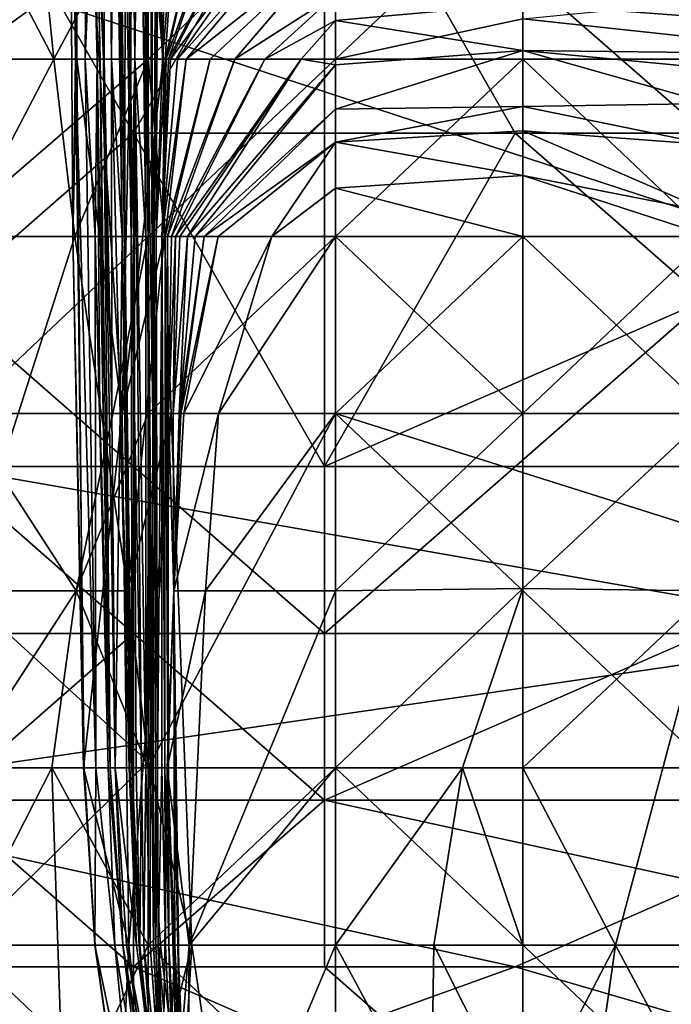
# Model space of a CAD drawing. Extents: x -1.1 to 1.1, y -0.36 to 0.36.
# Tile 8 of 256: x -0.9857 to -0.9705, y -0.3206 to -0.2975. Entities that reach past the tile are written whole.
import ezdxf

# ---------------------------------------------------------------- set-up
doc = ezdxf.new("R2010")
doc.units = 0

msp = doc.modelspace()

# ---------------------------------------------------------------- linework, layer by layer
for points in [[(-0.983515, -0.281851, 0.187992), (-0.983714, -0.286001, 0.199263), (-0.983578, -0.298451, 0.191749)], [(-0.983508, -0.290151, 0.176721), (-0.983515, -0.281851, 0.187992), (-0.983578, -0.298451, 0.191749)], [(-0.984308, -0.286001, 0.240592), (-0.984591, -0.286001, 0.25562), (-0.984426, -0.298451, 0.248106)], [(-0.984391, -0.298451, 0.259377), (-0.984591, -0.286001, 0.25562), (-0.984408, -0.290151, 0.259377)], [(-0.984591, -0.286001, 0.25562), (-0.984391, -0.298451, 0.259377), (-0.984484, -0.302601, 0.25562)], [(-0.984591, -0.286001, 0.25562), (-0.984484, -0.302601, 0.25562), (-0.984426, -0.298451, 0.248106)], [(-0.984308, -0.286001, 0.240592), (-0.984426, -0.298451, 0.248106), (-0.984111, -0.286001, 0.225563)], [(-0.984111, -0.286001, 0.225563), (-0.984426, -0.298451, 0.248106), (-0.984195, -0.298451, 0.236834)], [(-0.984111, -0.286001, 0.225563), (-0.984195, -0.298451, 0.236834), (-0.984024, -0.294301, 0.221806)], [(-0.983714, -0.286001, 0.199263), (-0.983936, -0.294301, 0.214292), (-0.983755, -0.298451, 0.20302)], [(-0.983714, -0.286001, 0.199263), (-0.983755, -0.298451, 0.20302), (-0.983578, -0.298451, 0.191749)], [(-0.983456, -0.286001, 0.161692), (-0.983508, -0.290151, 0.176721), (-0.983327, -0.302601, 0.172963)], [(-0.983259, -0.294301, 0.154178), (-0.983456, -0.286001, 0.161692), (-0.983269, -0.302601, 0.161692)], [(-0.983456, -0.286001, 0.161692), (-0.983327, -0.302601, 0.172963), (-0.983151, -0.315051, 0.169206)], [(-0.983269, -0.302601, 0.161692), (-0.983456, -0.286001, 0.161692), (-0.983151, -0.315051, 0.169206)], [(-0.983116, -0.302601, 0.146664), (-0.983254, -0.286001, 0.146664), (-0.983259, -0.294301, 0.154178)], [(-0.983132, -0.290151, 0.135392), (-0.983254, -0.286001, 0.146664), (-0.983116, -0.302601, 0.146664)], [(-0.987532, -0.296276, 0.26538), (-0.951764, -0.288463, 0.265446), (-0.951764, -0.307995, 0.264888)], [(-0.984408, -0.290151, 0.259377), (-0.982966, -0.290151, 0.263134), (-0.983327, -0.306751, 0.263134)], [(-0.984391, -0.298451, 0.259377), (-0.984408, -0.290151, 0.259377), (-0.983327, -0.306751, 0.263134)], [(-0.983578, -0.298451, 0.191749), (-0.983327, -0.302601, 0.172963), (-0.983508, -0.290151, 0.176721)], [(-0.983327, -0.306751, 0.263134), (-0.982966, -0.290151, 0.263134), (-0.982367, -0.298451, 0.266891)], [(-0.98304, -0.290151, 0.127878), (-0.983132, -0.290151, 0.135392), (-0.983037, -0.298451, 0.135392)], [(-0.983037, -0.298451, 0.135392), (-0.983132, -0.290151, 0.135392), (-0.983116, -0.302601, 0.146664)], [(-0.983037, -0.298451, 0.135392), (-0.982923, -0.290151, 0.120364), (-0.98304, -0.290151, 0.127878)], [(-0.983037, -0.298451, 0.135392), (-0.982779, -0.302601, 0.124121), (-0.982923, -0.290151, 0.120364)], [(-0.982966, -0.290151, 0.263134), (-0.982377, -0.290151, 0.266891), (-0.982367, -0.298451, 0.266891)], [(-0.98281, -0.294301, 0.116607), (-0.982923, -0.290151, 0.120364), (-0.982779, -0.302601, 0.124121)], [(-0.982718, -0.294301, 0.26755), (-0.982367, -0.298451, 0.266891), (-0.982377, -0.290151, 0.266891)], [(-0.983061, -0.300182, 0.381226), (-0.97859, -0.29237, 0.382967), (-0.987532, -0.29237, 0.380143)], [(-0.987532, -0.29237, 0.380143), (-0.987532, -0.304088, 0.379509), (-0.983061, -0.300182, 0.381226)], [(-0.983061, -0.300182, 0.381226), (-0.97859, -0.300182, 0.382342), (-0.97859, -0.29237, 0.382967)], [(-0.969648, -0.29237, 0.384825), (-0.97859, -0.29237, 0.382967), (-0.969648, -0.300182, 0.383835)], [(-0.969648, -0.300182, 0.383835), (-0.97859, -0.29237, 0.382967), (-0.974119, -0.300182, 0.383214)], [(-0.97859, -0.29237, 0.382967), (-0.97859, -0.300182, 0.382342), (-0.974119, -0.300182, 0.383214)], [(-0.987107, -0.298451, 0.008681), (-0.982718, -0.294301, 0.00863), (-0.982718, -0.295267, 0.00765)], [(-0.982718, -0.294301, 0.00863), (-0.987107, -0.298451, 0.008681), (-0.987107, -0.294301, 0.011648)], [(-0.987107, -0.302601, 0.271932), (-0.984933, -0.298451, 0.270649), (-0.987107, -0.294301, 0.271476)], [(-0.985345, -0.294301, 0.270649), (-0.987107, -0.294301, 0.271476), (-0.984933, -0.298451, 0.270649)], [(-0.982718, -0.294301, 0.26755), (-0.985345, -0.294301, 0.270649), (-0.984933, -0.298451, 0.270649)], [(-0.984933, -0.298451, 0.270649), (-0.982718, -0.298451, 0.267699), (-0.982718, -0.294301, 0.26755)], [(-0.984024, -0.294301, 0.221806), (-0.984195, -0.298451, 0.236834), (-0.983919, -0.298451, 0.218049)], [(-0.983936, -0.294301, 0.214292), (-0.984024, -0.294301, 0.221806), (-0.983919, -0.298451, 0.218049)], [(-0.983843, -0.298451, 0.210535), (-0.983936, -0.294301, 0.214292), (-0.983919, -0.298451, 0.218049)], [(-0.983936, -0.294301, 0.214292), (-0.983843, -0.298451, 0.210535), (-0.98377, -0.298451, 0.206778)], [(-0.98377, -0.298451, 0.206778), (-0.983755, -0.298451, 0.20302), (-0.983936, -0.294301, 0.214292)], [(-0.983259, -0.294301, 0.154178), (-0.983269, -0.302601, 0.161692), (-0.983116, -0.302601, 0.146664)], [(-0.982612, -0.306751, 0.105335), (-0.982667, -0.294301, 0.105335), (-0.98281, -0.294301, 0.116607)], [(-0.98281, -0.294301, 0.116607), (-0.982779, -0.302601, 0.124121), (-0.982681, -0.306751, 0.116607)], [(-0.982612, -0.306751, 0.105335), (-0.98281, -0.294301, 0.116607), (-0.982681, -0.306751, 0.116607)], [(-0.978328, -0.294301, 0.007028), (-0.978328, -0.298451, 0.003951), (-0.982718, -0.298451, 0.005503)], [(-0.978328, -0.294301, 0.007028), (-0.982718, -0.298451, 0.005503), (-0.982718, -0.295267, 0.00765)], [(-0.982718, -0.294301, 0.26755), (-0.982718, -0.298451, 0.267699), (-0.982367, -0.298451, 0.266891)], [(-0.982637, -0.294301, 0.101578), (-0.982667, -0.294301, 0.105335), (-0.982612, -0.306751, 0.105335)], [(-0.982538, -0.294301, 0.097821), (-0.982637, -0.294301, 0.101578), (-0.982612, -0.306751, 0.105335)], [(-0.982583, -0.302601, 0.094064), (-0.982538, -0.294301, 0.097821), (-0.982612, -0.306751, 0.105335)], [(-0.982491, -0.294301, 0.094064), (-0.982538, -0.294301, 0.097821), (-0.982583, -0.302601, 0.094064)], [(-0.98253, -0.302601, 0.08655), (-0.982491, -0.294301, 0.094064), (-0.982583, -0.302601, 0.094064)], [(-0.982491, -0.294301, 0.094064), (-0.98253, -0.302601, 0.08655), (-0.982382, -0.298451, 0.082792)], [(-0.982491, -0.294301, 0.094064), (-0.982382, -0.298451, 0.082792), (-0.982288, -0.294301, 0.08655)], [(-0.982038, -0.294301, 0.082792), (-0.982288, -0.294301, 0.08655), (-0.982382, -0.298451, 0.082792)], [(-0.982324, -0.298451, 0.079035), (-0.982038, -0.294301, 0.082792), (-0.982382, -0.298451, 0.082792)], [(-0.981335, -0.294301, 0.075278), (-0.982038, -0.294301, 0.082792), (-0.982324, -0.298451, 0.079035)], [(-0.982298, -0.298451, 0.075278), (-0.981335, -0.294301, 0.075278), (-0.982324, -0.298451, 0.079035)], [(-0.982247, -0.298451, 0.071521), (-0.980823, -0.294301, 0.071521), (-0.982298, -0.298451, 0.075278)], [(-0.980823, -0.294301, 0.071521), (-0.981335, -0.294301, 0.075278), (-0.982298, -0.298451, 0.075278)], [(-0.980823, -0.294301, 0.071521), (-0.982247, -0.298451, 0.071521), (-0.980069, -0.294301, 0.067764)], [(-0.982199, -0.298451, 0.067764), (-0.980069, -0.294301, 0.067764), (-0.982247, -0.298451, 0.071521)], [(-0.980069, -0.294301, 0.067764), (-0.982199, -0.298451, 0.067764), (-0.979136, -0.294301, 0.064007)], [(-0.982032, -0.298451, 0.06025), (-0.979136, -0.294301, 0.064007), (-0.982199, -0.298451, 0.067764)], [(-0.979136, -0.294301, 0.064007), (-0.982032, -0.298451, 0.06025), (-0.978328, -0.294301, 0.061236)], [(-0.981831, -0.298451, 0.056493), (-0.978328, -0.294301, 0.061236), (-0.982032, -0.298451, 0.06025)], [(-0.978328, -0.294301, 0.061236), (-0.981831, -0.298451, 0.056493), (-0.978328, -0.295697, 0.052735)], [(-0.978328, -0.298451, 0.003951), (-0.978328, -0.294301, 0.007028), (-0.973938, -0.294301, 0.006318)], [(-0.973938, -0.297504, 0.003893), (-0.978328, -0.298451, 0.003951), (-0.973938, -0.294301, 0.006318)], [(-0.987107, -0.298451, 0.008681), (-0.982718, -0.295267, 0.00765), (-0.982718, -0.298451, 0.005503)], [(-0.981831, -0.298451, 0.056493), (-0.981271, -0.298451, 0.048978), (-0.978328, -0.295697, 0.052735)], [(-0.978328, -0.295697, 0.052735), (-0.981271, -0.298451, 0.048978), (-0.98069, -0.298451, 0.045221)], [(-0.978328, -0.295697, 0.052735), (-0.98069, -0.298451, 0.045221), (-0.978328, -0.296936, 0.045221)], [(-0.951764, -0.307995, 0.264888), (-0.987532, -0.307995, 0.265095), (-0.987532, -0.296276, 0.26538)], [(-0.95638, -0.298451, 0.030195), (-0.969548, -0.296511, 0.045221), (-0.973938, -0.297158, 0.041464)], [(-0.978328, -0.296936, 0.045221), (-0.98069, -0.298451, 0.045221), (-0.979988, -0.298451, 0.041464)], [(-0.978328, -0.296936, 0.045221), (-0.979988, -0.298451, 0.041464), (-0.978328, -0.297547, 0.041464)], [(-0.978328, -0.296936, 0.045221), (-0.978328, -0.297547, 0.041464), (-0.973938, -0.297158, 0.041464)], [(-0.978328, -0.297547, 0.041464), (-0.973938, -0.29825, 0.03395), (-0.973938, -0.297158, 0.041464)], [(-0.969548, -0.29708, 0.003893), (-0.965159, -0.298451, 0.003254), (-0.973938, -0.297504, 0.003893)], [(-0.973938, -0.297158, 0.041464), (-0.973938, -0.29825, 0.03395), (-0.95638, -0.298451, 0.030195)], [(-0.973938, -0.297504, 0.003893), (-0.973938, -0.298451, 0.003486), (-0.978328, -0.298451, 0.003951)], [(-0.973938, -0.298451, 0.003486), (-0.973938, -0.297504, 0.003893), (-0.965159, -0.298451, 0.003254)], [(-0.978328, -0.297547, 0.041464), (-0.979988, -0.298451, 0.041464), (-0.979136, -0.298451, 0.037707)], [(-0.979136, -0.298451, 0.037707), (-0.978328, -0.298584, 0.03395), (-0.978328, -0.297547, 0.041464)], [(-0.978328, -0.298584, 0.03395), (-0.973938, -0.29825, 0.03395), (-0.978328, -0.297547, 0.041464)], [(-0.978328, -0.299618, 0.026436), (-0.973938, -0.299561, 0.022678), (-0.973938, -0.29825, 0.03395)], [(-0.978328, -0.298584, 0.03395), (-0.978328, -0.299618, 0.026436), (-0.973938, -0.29825, 0.03395)], [(-0.973938, -0.29825, 0.03395), (-0.965159, -0.299085, 0.026436), (-0.95638, -0.298451, 0.030195)], [(-0.973938, -0.29825, 0.03395), (-0.969548, -0.29949, 0.022678), (-0.965159, -0.299085, 0.026436)], [(-0.973938, -0.299561, 0.022678), (-0.969548, -0.29949, 0.022678), (-0.973938, -0.29825, 0.03395)], [(-0.98754, -0.302601, 0.00765), (-0.987107, -0.298451, 0.008681), (-0.982718, -0.298451, 0.005503)], [(-0.982718, -0.302601, 0.004151), (-0.98754, -0.302601, 0.00765), (-0.982718, -0.298451, 0.005503)], [(-0.984933, -0.298451, 0.270649), (-0.987107, -0.302601, 0.271932), (-0.984439, -0.302601, 0.270649)], [(-0.982718, -0.298451, 0.267699), (-0.984933, -0.298451, 0.270649), (-0.984439, -0.302601, 0.270649)], [(-0.984426, -0.298451, 0.248106), (-0.984484, -0.302601, 0.25562), (-0.984224, -0.315051, 0.25562)], [(-0.984484, -0.302601, 0.25562), (-0.984391, -0.298451, 0.259377), (-0.984235, -0.315051, 0.259377)], [(-0.984439, -0.302601, 0.270649), (-0.98234, -0.302601, 0.266891), (-0.982718, -0.298451, 0.267699)], [(-0.984195, -0.298451, 0.236834), (-0.984426, -0.298451, 0.248106), (-0.983944, -0.315051, 0.240592)], [(-0.983944, -0.315051, 0.240592), (-0.984426, -0.298451, 0.248106), (-0.984224, -0.315051, 0.25562)], [(-0.984235, -0.315051, 0.259377), (-0.984391, -0.298451, 0.259377), (-0.983327, -0.306751, 0.263134)], [(-0.984195, -0.298451, 0.236834), (-0.983964, -0.302601, 0.22932), (-0.983919, -0.298451, 0.218049)], [(-0.983964, -0.302601, 0.22932), (-0.984195, -0.298451, 0.236834), (-0.983944, -0.315051, 0.240592)], [(-0.983919, -0.298451, 0.218049), (-0.983964, -0.302601, 0.22932), (-0.983855, -0.306751, 0.225563)], [(-0.983843, -0.298451, 0.210535), (-0.983919, -0.298451, 0.218049), (-0.983778, -0.306751, 0.221806)], [(-0.983778, -0.306751, 0.221806), (-0.983919, -0.298451, 0.218049), (-0.983855, -0.306751, 0.225563)], [(-0.983843, -0.298451, 0.210535), (-0.983778, -0.306751, 0.221806), (-0.983608, -0.315051, 0.218049)], [(-0.98377, -0.298451, 0.206778), (-0.983843, -0.298451, 0.210535), (-0.983608, -0.315051, 0.218049)], [(-0.98377, -0.298451, 0.206778), (-0.98357, -0.306751, 0.20302), (-0.983755, -0.298451, 0.20302)], [(-0.98377, -0.298451, 0.206778), (-0.983608, -0.315051, 0.218049), (-0.983497, -0.315051, 0.206778)], [(-0.98357, -0.306751, 0.20302), (-0.98377, -0.298451, 0.206778), (-0.983497, -0.315051, 0.206778)], [(-0.983755, -0.298451, 0.20302), (-0.98357, -0.306751, 0.20302), (-0.983578, -0.298451, 0.191749)], [(-0.983578, -0.298451, 0.191749), (-0.983374, -0.306751, 0.187992), (-0.983327, -0.302601, 0.172963)], [(-0.983374, -0.306751, 0.187992), (-0.983578, -0.298451, 0.191749), (-0.98357, -0.306751, 0.20302)], [(-0.982367, -0.298451, 0.266891), (-0.98234, -0.302601, 0.266891), (-0.983327, -0.306751, 0.263134)], [(-0.983116, -0.302601, 0.146664), (-0.98304, -0.306751, 0.146664), (-0.983037, -0.298451, 0.135392)], [(-0.983037, -0.298451, 0.135392), (-0.98304, -0.306751, 0.146664), (-0.982879, -0.315051, 0.139149)], [(-0.983037, -0.298451, 0.135392), (-0.982879, -0.315051, 0.139149), (-0.982778, -0.315051, 0.131635)], [(-0.982779, -0.302601, 0.124121), (-0.983037, -0.298451, 0.135392), (-0.982778, -0.315051, 0.131635)], [(-0.982718, -0.302601, 0.004151), (-0.982718, -0.298451, 0.005503), (-0.978328, -0.298451, 0.003951)], [(-0.982718, -0.302601, 0.004151), (-0.978328, -0.298451, 0.003951), (-0.978328, -0.302601, 0.003126)], [(-0.98234, -0.302601, 0.266891), (-0.982367, -0.298451, 0.266891), (-0.982718, -0.298451, 0.267699)], [(-0.982324, -0.298451, 0.079035), (-0.982382, -0.298451, 0.082792), (-0.98253, -0.302601, 0.08655)], [(-0.982324, -0.298451, 0.079035), (-0.98253, -0.302601, 0.08655), (-0.98239, -0.302601, 0.079035)], [(-0.982402, -0.302601, 0.067764), (-0.982247, -0.298451, 0.071521), (-0.98239, -0.302601, 0.079035)], [(-0.982199, -0.298451, 0.067764), (-0.982247, -0.298451, 0.071521), (-0.982402, -0.302601, 0.067764)], [(-0.982032, -0.298451, 0.06025), (-0.982199, -0.298451, 0.067764), (-0.982402, -0.302601, 0.067764)], [(-0.982402, -0.302601, 0.06025), (-0.982032, -0.298451, 0.06025), (-0.982402, -0.302601, 0.067764)], [(-0.981831, -0.298451, 0.056493), (-0.982032, -0.298451, 0.06025), (-0.982402, -0.302601, 0.06025)], [(-0.982325, -0.302601, 0.056493), (-0.981831, -0.298451, 0.056493), (-0.982402, -0.302601, 0.06025)], [(-0.98239, -0.302601, 0.079035), (-0.982247, -0.298451, 0.071521), (-0.982298, -0.298451, 0.075278)], [(-0.982324, -0.298451, 0.079035), (-0.98239, -0.302601, 0.079035), (-0.982298, -0.298451, 0.075278)], [(-0.981271, -0.298451, 0.048978), (-0.981831, -0.298451, 0.056493), (-0.982325, -0.302601, 0.056493)], [(-0.982266, -0.302601, 0.048978), (-0.981271, -0.298451, 0.048978), (-0.982325, -0.302601, 0.056493)], [(-0.98069, -0.298451, 0.045221), (-0.981271, -0.298451, 0.048978), (-0.982266, -0.302601, 0.048978)], [(-0.982174, -0.302601, 0.045221), (-0.98069, -0.298451, 0.045221), (-0.982266, -0.302601, 0.048978)], [(-0.979988, -0.298451, 0.041464), (-0.98069, -0.298451, 0.045221), (-0.982174, -0.302601, 0.045221)], [(-0.98208, -0.302601, 0.041464), (-0.979988, -0.298451, 0.041464), (-0.982174, -0.302601, 0.045221)], [(-0.979136, -0.298451, 0.037707), (-0.979988, -0.298451, 0.041464), (-0.98208, -0.302601, 0.041464)], [(-0.981975, -0.302601, 0.037707), (-0.979136, -0.298451, 0.037707), (-0.98208, -0.302601, 0.041464)], [(-0.9818, -0.302601, 0.03395), (-0.979136, -0.298451, 0.037707), (-0.981975, -0.302601, 0.037707)], [(-0.979136, -0.298451, 0.037707), (-0.9818, -0.302601, 0.03395), (-0.978328, -0.298584, 0.03395)], [(-0.98162, -0.302601, 0.030193), (-0.978328, -0.298584, 0.03395), (-0.9818, -0.302601, 0.03395)], [(-0.978328, -0.299618, 0.026436), (-0.978328, -0.298584, 0.03395), (-0.98162, -0.302601, 0.030193)], [(-0.973938, -0.298451, 0.003486), (-0.973938, -0.302601, 0.00288), (-0.978328, -0.302601, 0.003126)], [(-0.973938, -0.298451, 0.003486), (-0.978328, -0.302601, 0.003126), (-0.978328, -0.298451, 0.003951)], [(-0.965159, -0.298451, 0.003254), (-0.969548, -0.302601, 0.002851), (-0.973938, -0.298451, 0.003486)], [(-0.969548, -0.302601, 0.002851), (-0.973938, -0.302601, 0.00288), (-0.973938, -0.298451, 0.003486)], [(-0.978328, -0.299618, 0.026436), (-0.978328, -0.300391, 0.018921), (-0.973938, -0.299561, 0.022678)], [(-0.978328, -0.300391, 0.018921), (-0.973938, -0.300133, 0.018921), (-0.973938, -0.299561, 0.022678)], [(-0.969548, -0.300459, 0.018921), (-0.969548, -0.29949, 0.022678), (-0.973938, -0.299561, 0.022678)], [(-0.973938, -0.299561, 0.022678), (-0.973938, -0.300133, 0.018921), (-0.969548, -0.300459, 0.018921)], [(-0.98162, -0.302601, 0.030193), (-0.981412, -0.302601, 0.026436), (-0.978328, -0.299618, 0.026436)], [(-0.978328, -0.299618, 0.026436), (-0.981412, -0.302601, 0.026436), (-0.978328, -0.300391, 0.018921)], [(-0.983061, -0.307995, 0.380378), (-0.983061, -0.300182, 0.381226), (-0.987532, -0.304088, 0.379509)], [(-0.97859, -0.307995, 0.381233), (-0.97859, -0.300182, 0.382342), (-0.983061, -0.300182, 0.381226)], [(-0.983061, -0.307995, 0.380378), (-0.97859, -0.307995, 0.381233), (-0.983061, -0.300182, 0.381226)], [(-0.97859, -0.307995, 0.381233), (-0.974119, -0.300182, 0.383214), (-0.97859, -0.300182, 0.382342)], [(-0.974119, -0.300182, 0.383214), (-0.97859, -0.307995, 0.381233), (-0.969648, -0.304088, 0.383103)], [(-0.978328, -0.300391, 0.018921), (-0.973938, -0.301176, 0.015164), (-0.973938, -0.300133, 0.018921)], [(-0.969648, -0.304088, 0.383103), (-0.969648, -0.300182, 0.383835), (-0.974119, -0.300182, 0.383214)], [(-0.973938, -0.300133, 0.018921), (-0.969548, -0.302036, 0.015164), (-0.969548, -0.300459, 0.018921)], [(-0.973938, -0.300133, 0.018921), (-0.973938, -0.301176, 0.015164), (-0.969548, -0.302036, 0.015164)], [(-0.981084, -0.302601, 0.018921), (-0.978328, -0.300391, 0.018921), (-0.981412, -0.302601, 0.026436)], [(-0.978328, -0.300391, 0.018921), (-0.981084, -0.302601, 0.018921), (-0.979825, -0.302601, 0.015164)], [(-0.978328, -0.300391, 0.018921), (-0.979825, -0.302601, 0.015164), (-0.978328, -0.301476, 0.015164)], [(-0.978328, -0.300391, 0.018921), (-0.978328, -0.301476, 0.015164), (-0.973938, -0.301176, 0.015164)], [(-0.978328, -0.301476, 0.015164), (-0.973938, -0.302601, 0.013072), (-0.973938, -0.301176, 0.015164)], [(-0.973938, -0.301176, 0.015164), (-0.969548, -0.302601, 0.0145), (-0.969548, -0.302036, 0.015164)], [(-0.973938, -0.301176, 0.015164), (-0.973938, -0.302601, 0.013072), (-0.969548, -0.302601, 0.0145)], [(-0.979825, -0.302601, 0.015164), (-0.978328, -0.302601, 0.013785), (-0.978328, -0.301476, 0.015164)], [(-0.978328, -0.301476, 0.015164), (-0.978328, -0.302601, 0.013785), (-0.973938, -0.302601, 0.013072)], [(-0.987107, -0.306751, 0.006398), (-0.98754, -0.302601, 0.00765), (-0.982718, -0.302601, 0.004151)], [(-0.983548, -0.306751, 0.003893), (-0.987107, -0.306751, 0.006398), (-0.982718, -0.302601, 0.004151)], [(-0.984439, -0.302601, 0.270649), (-0.987107, -0.302601, 0.271932), (-0.987107, -0.310901, 0.272537)], [(-0.987107, -0.310901, 0.272537), (-0.983198, -0.310901, 0.270649), (-0.984439, -0.302601, 0.270649)], [(-0.984224, -0.315051, 0.25562), (-0.984484, -0.302601, 0.25562), (-0.984235, -0.315051, 0.259377)], [(-0.98234, -0.302601, 0.266891), (-0.984439, -0.302601, 0.270649), (-0.983198, -0.310901, 0.270649)], [(-0.983855, -0.306751, 0.225563), (-0.983964, -0.302601, 0.22932), (-0.983661, -0.315051, 0.225563)], [(-0.983964, -0.302601, 0.22932), (-0.983944, -0.315051, 0.240592), (-0.983661, -0.315051, 0.225563)], [(-0.982718, -0.306751, 0.003457), (-0.983548, -0.306751, 0.003893), (-0.982718, -0.302601, 0.004151)], [(-0.983102, -0.315051, 0.172963), (-0.983327, -0.302601, 0.172963), (-0.983374, -0.306751, 0.187992)], [(-0.98234, -0.302601, 0.266891), (-0.982182, -0.306751, 0.266891), (-0.983327, -0.306751, 0.263134)], [(-0.983151, -0.315051, 0.169206), (-0.983327, -0.302601, 0.172963), (-0.983102, -0.315051, 0.172963)], [(-0.983116, -0.302601, 0.146664), (-0.983269, -0.302601, 0.161692), (-0.983096, -0.315051, 0.157935)], [(-0.983096, -0.315051, 0.157935), (-0.983269, -0.302601, 0.161692), (-0.983151, -0.315051, 0.169206)], [(-0.982182, -0.306751, 0.266891), (-0.98234, -0.302601, 0.266891), (-0.983198, -0.310901, 0.270649)], [(-0.983116, -0.302601, 0.146664), (-0.983096, -0.315051, 0.157935), (-0.98304, -0.306751, 0.146664)], [(-0.982779, -0.302601, 0.124121), (-0.982778, -0.315051, 0.131635), (-0.982681, -0.306751, 0.116607)], [(-0.982718, -0.306751, 0.003457), (-0.982718, -0.302601, 0.004151), (-0.978328, -0.302601, 0.003126)], [(-0.978328, -0.306751, 0.002582), (-0.982718, -0.306751, 0.003457), (-0.978328, -0.302601, 0.003126)], [(-0.982583, -0.302601, 0.094064), (-0.982612, -0.306751, 0.105335), (-0.982633, -0.315051, 0.105335)], [(-0.982583, -0.302601, 0.094064), (-0.982633, -0.315051, 0.105335), (-0.982545, -0.319201, 0.097821)], [(-0.982504, -0.315051, 0.08655), (-0.98253, -0.302601, 0.08655), (-0.982583, -0.302601, 0.094064)], [(-0.982583, -0.302601, 0.094064), (-0.982545, -0.319201, 0.097821), (-0.982504, -0.315051, 0.08655)], [(-0.982504, -0.315051, 0.08655), (-0.98239, -0.302601, 0.079035), (-0.98253, -0.302601, 0.08655)], [(-0.98239, -0.302601, 0.079035), (-0.982504, -0.315051, 0.08655), (-0.982398, -0.315051, 0.079035)], [(-0.982402, -0.302601, 0.067764), (-0.98239, -0.302601, 0.079035), (-0.982398, -0.315051, 0.079035)], [(-0.982402, -0.302601, 0.06025), (-0.982402, -0.302601, 0.067764), (-0.982398, -0.315051, 0.079035)], [(-0.982398, -0.315051, 0.079035), (-0.982334, -0.315051, 0.064007), (-0.982402, -0.302601, 0.06025)], [(-0.982325, -0.302601, 0.056493), (-0.982402, -0.302601, 0.06025), (-0.982334, -0.315051, 0.064007)], [(-0.982325, -0.302601, 0.056493), (-0.982334, -0.315051, 0.064007), (-0.982235, -0.319201, 0.06025)], [(-0.982266, -0.302601, 0.048978), (-0.982325, -0.302601, 0.056493), (-0.982235, -0.319201, 0.06025)], [(-0.982174, -0.302601, 0.045221), (-0.982266, -0.302601, 0.048978), (-0.982248, -0.306751, 0.045221)], [(-0.982235, -0.319201, 0.06025), (-0.982262, -0.315051, 0.052735), (-0.982266, -0.302601, 0.048978)], [(-0.982248, -0.306751, 0.045221), (-0.982266, -0.302601, 0.048978), (-0.982262, -0.315051, 0.052735)], [(-0.982132, -0.306751, 0.037707), (-0.98208, -0.302601, 0.041464), (-0.982248, -0.306751, 0.045221)], [(-0.98208, -0.302601, 0.041464), (-0.982174, -0.302601, 0.045221), (-0.982248, -0.306751, 0.045221)], [(-0.981975, -0.302601, 0.037707), (-0.98208, -0.302601, 0.041464), (-0.982132, -0.306751, 0.037707)], [(-0.982132, -0.306751, 0.037707), (-0.9818, -0.302601, 0.03395), (-0.981975, -0.302601, 0.037707)], [(-0.981993, -0.306751, 0.030193), (-0.9818, -0.302601, 0.03395), (-0.982132, -0.306751, 0.037707)], [(-0.98162, -0.302601, 0.030193), (-0.9818, -0.302601, 0.03395), (-0.981993, -0.306751, 0.030193)], [(-0.981412, -0.302601, 0.026436), (-0.98162, -0.302601, 0.030193), (-0.981993, -0.306751, 0.030193)], [(-0.981953, -0.306751, 0.022678), (-0.981412, -0.302601, 0.026436), (-0.981993, -0.306751, 0.030193)], [(-0.981084, -0.302601, 0.018921), (-0.981412, -0.302601, 0.026436), (-0.981953, -0.306751, 0.022678)], [(-0.981884, -0.306751, 0.018921), (-0.981084, -0.302601, 0.018921), (-0.981953, -0.306751, 0.022678)], [(-0.979825, -0.302601, 0.015164), (-0.981084, -0.302601, 0.018921), (-0.981884, -0.306751, 0.018921)], [(-0.98107, -0.306751, 0.015164), (-0.979825, -0.302601, 0.015164), (-0.981884, -0.306751, 0.018921)], [(-0.98107, -0.306751, 0.015164), (-0.978328, -0.302601, 0.013785), (-0.979825, -0.302601, 0.015164)], [(-0.98107, -0.306751, 0.015164), (-0.978328, -0.306751, 0.012335), (-0.978328, -0.302601, 0.013785)], [(-0.973938, -0.302601, 0.013072), (-0.978328, -0.302601, 0.013785), (-0.973938, -0.306751, 0.013645)], [(-0.973938, -0.306751, 0.013645), (-0.978328, -0.302601, 0.013785), (-0.978328, -0.306751, 0.012335)], [(-0.973938, -0.302601, 0.00288), (-0.978328, -0.306751, 0.002582), (-0.978328, -0.302601, 0.003126)], [(-0.973938, -0.302601, 0.00288), (-0.965159, -0.310901, 0.002091), (-0.978328, -0.306751, 0.002582)], [(-0.973938, -0.302601, 0.00288), (-0.969548, -0.302601, 0.002851), (-0.965159, -0.310901, 0.002091)], [(-0.969548, -0.302601, 0.0145), (-0.973938, -0.306751, 0.013645), (-0.969548, -0.306751, 0.017095)], [(-0.973938, -0.306751, 0.013645), (-0.969548, -0.302601, 0.0145), (-0.973938, -0.302601, 0.013072)], [(-0.983061, -0.307995, 0.380378), (-0.987532, -0.304088, 0.379509), (-0.987532, -0.307995, 0.379113)], [(-0.969648, -0.311901, 0.381094), (-0.969648, -0.304088, 0.383103), (-0.97859, -0.311901, 0.380298)], [(-0.969648, -0.304088, 0.383103), (-0.97859, -0.307995, 0.381233), (-0.97859, -0.311901, 0.380298)], [(-0.984409, -0.310901, 0.003893), (-0.987107, -0.315051, 0.005524), (-0.987107, -0.306751, 0.006398)], [(-0.987107, -0.306751, 0.006398), (-0.983548, -0.306751, 0.003893), (-0.984409, -0.310901, 0.003893)], [(-0.983548, -0.306751, 0.003893), (-0.982718, -0.306751, 0.003457), (-0.984409, -0.310901, 0.003893)], [(-0.982718, -0.315051, 0.002658), (-0.984409, -0.310901, 0.003893), (-0.982718, -0.306751, 0.003457)], [(-0.984235, -0.315051, 0.259377), (-0.983327, -0.306751, 0.263134), (-0.983177, -0.319201, 0.263134)], [(-0.983778, -0.306751, 0.221806), (-0.983855, -0.306751, 0.225563), (-0.983608, -0.315051, 0.218049)], [(-0.983608, -0.315051, 0.218049), (-0.983855, -0.306751, 0.225563), (-0.983661, -0.315051, 0.225563)], [(-0.983374, -0.306751, 0.187992), (-0.98357, -0.306751, 0.20302), (-0.983497, -0.315051, 0.206778)], [(-0.983165, -0.315051, 0.184235), (-0.983374, -0.306751, 0.187992), (-0.983497, -0.315051, 0.206778)], [(-0.983102, -0.315051, 0.172963), (-0.983374, -0.306751, 0.187992), (-0.983165, -0.315051, 0.184235)], [(-0.983327, -0.306751, 0.263134), (-0.982182, -0.306751, 0.266891), (-0.983177, -0.319201, 0.263134)], [(-0.982718, -0.314911, 0.270649), (-0.982182, -0.306751, 0.266891), (-0.983198, -0.310901, 0.270649)], [(-0.9817, -0.319201, 0.266891), (-0.983177, -0.319201, 0.263134), (-0.982182, -0.306751, 0.266891)], [(-0.98304, -0.306751, 0.146664), (-0.983096, -0.315051, 0.157935), (-0.983, -0.315051, 0.150421)], [(-0.98304, -0.306751, 0.146664), (-0.983, -0.315051, 0.150421), (-0.982879, -0.315051, 0.139149)], [(-0.982681, -0.306751, 0.116607), (-0.982778, -0.315051, 0.131635), (-0.982677, -0.319201, 0.124121)], [(-0.982718, -0.315051, 0.002658), (-0.982718, -0.306751, 0.003457), (-0.978328, -0.306751, 0.002582)], [(-0.978328, -0.306751, 0.002582), (-0.978328, -0.315051, 0.002029), (-0.982718, -0.315051, 0.002658)], [(-0.9817, -0.319201, 0.266891), (-0.982182, -0.306751, 0.266891), (-0.982718, -0.314911, 0.270649)], [(-0.982612, -0.306751, 0.105335), (-0.982681, -0.306751, 0.116607), (-0.982598, -0.319201, 0.109092)], [(-0.982681, -0.306751, 0.116607), (-0.982677, -0.319201, 0.124121), (-0.982598, -0.319201, 0.109092)], [(-0.982633, -0.315051, 0.105335), (-0.982612, -0.306751, 0.105335), (-0.982598, -0.319201, 0.109092)], [(-0.982248, -0.306751, 0.045221), (-0.982262, -0.315051, 0.052735), (-0.982121, -0.310901, 0.03395)], [(-0.982132, -0.306751, 0.037707), (-0.982248, -0.306751, 0.045221), (-0.982121, -0.310901, 0.03395)], [(-0.981993, -0.306751, 0.030193), (-0.982132, -0.306751, 0.037707), (-0.982121, -0.310901, 0.03395)], [(-0.982123, -0.310901, 0.018921), (-0.981953, -0.306751, 0.022678), (-0.982121, -0.310901, 0.03395)], [(-0.981884, -0.306751, 0.018921), (-0.981953, -0.306751, 0.022678), (-0.982123, -0.310901, 0.018921)], [(-0.98107, -0.306751, 0.015164), (-0.981884, -0.306751, 0.018921), (-0.982123, -0.310901, 0.018921)], [(-0.98107, -0.306751, 0.015164), (-0.982123, -0.310901, 0.018921), (-0.981378, -0.310901, 0.015164)], [(-0.981953, -0.306751, 0.022678), (-0.981993, -0.306751, 0.030193), (-0.982121, -0.310901, 0.03395)], [(-0.978328, -0.306751, 0.012335), (-0.98107, -0.306751, 0.015164), (-0.981378, -0.310901, 0.015164)], [(-0.981378, -0.310901, 0.015164), (-0.978328, -0.310901, 0.012092), (-0.978328, -0.306751, 0.012335)], [(-0.978328, -0.310901, 0.012092), (-0.973938, -0.306751, 0.013645), (-0.978328, -0.306751, 0.012335)], [(-0.973938, -0.310848, 0.015164), (-0.973938, -0.306751, 0.013645), (-0.978328, -0.310901, 0.012092)], [(-0.965159, -0.310901, 0.002091), (-0.969548, -0.315051, 0.001892), (-0.978328, -0.306751, 0.002582)], [(-0.969548, -0.315051, 0.001892), (-0.978328, -0.315051, 0.002029), (-0.978328, -0.306751, 0.002582)], [(-0.969548, -0.310901, 0.018752), (-0.969548, -0.306751, 0.017095), (-0.973938, -0.310848, 0.015164)], [(-0.973938, -0.310848, 0.015164), (-0.969548, -0.306751, 0.017095), (-0.973938, -0.306751, 0.013645)], [(-0.987532, -0.307995, 0.265095), (-0.965177, -0.311901, 0.264943), (-0.992004, -0.311901, 0.265185)], [(-0.987532, -0.307995, 0.265095), (-0.951764, -0.307995, 0.264888), (-0.965177, -0.311901, 0.264943)], [(-0.983061, -0.311901, 0.379564), (-0.983061, -0.307995, 0.380378), (-0.987532, -0.307995, 0.379113)], [(-0.983061, -0.311901, 0.379564), (-0.987532, -0.307995, 0.379113), (-0.987532, -0.315807, 0.377632)], [(-0.97859, -0.311901, 0.380298), (-0.97859, -0.307995, 0.381233), (-0.983061, -0.307995, 0.380378)], [(-0.983061, -0.307995, 0.380378), (-0.983061, -0.311901, 0.379564), (-0.97859, -0.311901, 0.380298)], [(-0.973938, -0.310848, 0.015164), (-0.978328, -0.315051, 0.011923), (-0.975354, -0.315051, 0.015164)], [(-0.973938, -0.310848, 0.015164), (-0.978328, -0.310901, 0.012092), (-0.978328, -0.315051, 0.011923)], [(-0.973938, -0.310848, 0.015164), (-0.975354, -0.315051, 0.015164), (-0.973938, -0.315051, 0.016822)], [(-0.969548, -0.310901, 0.018752), (-0.973938, -0.310848, 0.015164), (-0.973938, -0.315051, 0.016822)], [(-0.983198, -0.310901, 0.270649), (-0.987107, -0.310901, 0.272537), (-0.982718, -0.314911, 0.270649)], [(-0.984975, -0.315051, 0.003893), (-0.987107, -0.315051, 0.005524), (-0.984409, -0.310901, 0.003893)], [(-0.987107, -0.319201, 0.272915), (-0.982718, -0.314911, 0.270649), (-0.987107, -0.310901, 0.272537)], [(-0.984409, -0.310901, 0.003893), (-0.982718, -0.315051, 0.002658), (-0.984975, -0.315051, 0.003893)], [(-0.982272, -0.315051, 0.018921), (-0.982123, -0.310901, 0.018921), (-0.982111, -0.315051, 0.026436)], [(-0.981378, -0.310901, 0.015164), (-0.982123, -0.310901, 0.018921), (-0.982272, -0.315051, 0.018921)], [(-0.981378, -0.310901, 0.015164), (-0.982272, -0.315051, 0.018921), (-0.981761, -0.319201, 0.015164)], [(-0.982262, -0.315051, 0.052735), (-0.981956, -0.323351, 0.045221), (-0.982121, -0.310901, 0.03395)], [(-0.982121, -0.310901, 0.03395), (-0.982111, -0.315051, 0.026436), (-0.982123, -0.310901, 0.018921)], [(-0.982028, -0.319201, 0.037707), (-0.982121, -0.310901, 0.03395), (-0.981956, -0.323351, 0.045221)], [(-0.982111, -0.315051, 0.026436), (-0.982121, -0.310901, 0.03395), (-0.982028, -0.319201, 0.037707)], [(-0.978328, -0.310901, 0.012092), (-0.981378, -0.310901, 0.015164), (-0.981761, -0.319201, 0.015164)], [(-0.978328, -0.310901, 0.012092), (-0.981761, -0.319201, 0.015164), (-0.978328, -0.315051, 0.011923)], [(-0.971768, -0.319201, 0.018921), (-0.969548, -0.310901, 0.018752), (-0.973938, -0.315051, 0.016822)], [(-0.969548, -0.310901, 0.018752), (-0.971768, -0.319201, 0.018921), (-0.969548, -0.319201, 0.019392)], [(-0.965177, -0.311901, 0.264943), (-0.965177, -0.315807, 0.265249), (-0.992004, -0.315807, 0.265419)], [(-0.992004, -0.315807, 0.265419), (-0.992004, -0.311901, 0.265185), (-0.965177, -0.311901, 0.264943)], [(-0.983061, -0.319713, 0.376887), (-0.983061, -0.311901, 0.379564), (-0.987532, -0.315807, 0.377632)], [(-0.97859, -0.315807, 0.378966), (-0.97859, -0.311901, 0.380298), (-0.983061, -0.311901, 0.379564)], [(-0.97859, -0.315807, 0.378966), (-0.983061, -0.311901, 0.379564), (-0.983061, -0.319713, 0.376887)], [(-0.97859, -0.315807, 0.378966), (-0.956235, -0.315807, 0.379941), (-0.969648, -0.311901, 0.381094)], [(-0.97859, -0.311901, 0.380298), (-0.97859, -0.315807, 0.378966), (-0.969648, -0.311901, 0.381094)], [(-0.982433, -0.319201, 0.270649), (-0.982718, -0.314911, 0.270649), (-0.987107, -0.319201, 0.272915)], [(-0.982718, -0.314911, 0.270649), (-0.982433, -0.319201, 0.270649), (-0.9817, -0.319201, 0.266891)], [(-0.987107, -0.319201, 0.005503), (-0.987107, -0.315051, 0.005524), (-0.984975, -0.315051, 0.003893)], [(-0.984975, -0.315051, 0.003893), (-0.984696, -0.323351, 0.003893), (-0.987107, -0.319201, 0.005503)], [(-0.982718, -0.319201, 0.002591), (-0.984975, -0.315051, 0.003893), (-0.982718, -0.315051, 0.002658)], [(-0.984975, -0.315051, 0.003893), (-0.982718, -0.319201, 0.002591), (-0.984696, -0.323351, 0.003893)], [(-0.984235, -0.315051, 0.259377), (-0.983177, -0.319201, 0.263134), (-0.983966, -0.319201, 0.259377)], [(-0.984235, -0.315051, 0.259377), (-0.983966, -0.319201, 0.259377), (-0.984224, -0.315051, 0.25562)], [(-0.983971, -0.319201, 0.25562), (-0.984224, -0.315051, 0.25562), (-0.983966, -0.319201, 0.259377)], [(-0.984224, -0.315051, 0.25562), (-0.983971, -0.319201, 0.25562), (-0.983944, -0.315051, 0.240592)], [(-0.9835, -0.319201, 0.233077), (-0.983944, -0.315051, 0.240592), (-0.983971, -0.319201, 0.25562)], [(-0.9835, -0.319201, 0.233077), (-0.983661, -0.315051, 0.225563), (-0.983944, -0.315051, 0.240592)], [(-0.983315, -0.319201, 0.218049), (-0.983661, -0.315051, 0.225563), (-0.9835, -0.319201, 0.233077)], [(-0.983661, -0.315051, 0.225563), (-0.983315, -0.319201, 0.218049), (-0.983608, -0.315051, 0.218049)], [(-0.983497, -0.315051, 0.206778), (-0.983608, -0.315051, 0.218049), (-0.983315, -0.319201, 0.218049)], [(-0.983227, -0.319201, 0.206778), (-0.983497, -0.315051, 0.206778), (-0.983315, -0.319201, 0.218049)], [(-0.982996, -0.319201, 0.191749), (-0.983497, -0.315051, 0.206778), (-0.983227, -0.319201, 0.206778)], [(-0.982996, -0.319201, 0.191749), (-0.983165, -0.315051, 0.184235), (-0.983497, -0.315051, 0.206778)], [(-0.982932, -0.319201, 0.172963), (-0.983165, -0.315051, 0.184235), (-0.982996, -0.319201, 0.191749)], [(-0.983165, -0.315051, 0.184235), (-0.982932, -0.319201, 0.172963), (-0.983102, -0.315051, 0.172963)], [(-0.983102, -0.315051, 0.172963), (-0.982932, -0.319201, 0.172963), (-0.983151, -0.315051, 0.169206)], [(-0.983096, -0.315051, 0.157935), (-0.983151, -0.315051, 0.169206), (-0.982932, -0.319201, 0.172963)], [(-0.98292, -0.319201, 0.150421), (-0.983096, -0.315051, 0.157935), (-0.982932, -0.319201, 0.172963)], [(-0.98292, -0.319201, 0.150421), (-0.983, -0.315051, 0.150421), (-0.983096, -0.315051, 0.157935)], [(-0.983, -0.315051, 0.150421), (-0.98292, -0.319201, 0.150421), (-0.982879, -0.315051, 0.139149)], [(-0.982819, -0.319201, 0.139149), (-0.982879, -0.315051, 0.139149), (-0.98292, -0.319201, 0.150421)], [(-0.982778, -0.315051, 0.131635), (-0.982879, -0.315051, 0.139149), (-0.982819, -0.319201, 0.139149)], [(-0.982778, -0.315051, 0.131635), (-0.982819, -0.319201, 0.139149), (-0.982677, -0.319201, 0.124121)], [(-0.982718, -0.319201, 0.002591), (-0.982718, -0.315051, 0.002658), (-0.978328, -0.315051, 0.002029)], [(-0.982718, -0.319201, 0.002591), (-0.978328, -0.315051, 0.002029), (-0.978328, -0.323351, 0.001971)], [(-0.982545, -0.319201, 0.097821), (-0.982633, -0.315051, 0.105335), (-0.982598, -0.319201, 0.109092)], [(-0.982545, -0.319201, 0.097821), (-0.982489, -0.319201, 0.090307), (-0.982504, -0.315051, 0.08655)], [(-0.982398, -0.315051, 0.079035), (-0.982504, -0.315051, 0.08655), (-0.982489, -0.319201, 0.090307)], [(-0.982398, -0.315051, 0.079035), (-0.982489, -0.319201, 0.090307), (-0.982311, -0.319201, 0.075278)], [(-0.982443, -0.327502, 0.018921), (-0.982272, -0.315051, 0.018921), (-0.982092, -0.319201, 0.026436)], [(-0.981761, -0.319201, 0.015164), (-0.982272, -0.315051, 0.018921), (-0.982443, -0.327502, 0.018921)], [(-0.982334, -0.315051, 0.064007), (-0.982398, -0.315051, 0.079035), (-0.982311, -0.319201, 0.075278)], [(-0.982235, -0.319201, 0.06025), (-0.982334, -0.315051, 0.064007), (-0.982311, -0.319201, 0.075278)], [(-0.982111, -0.315051, 0.026436), (-0.982092, -0.319201, 0.026436), (-0.982272, -0.315051, 0.018921)], [(-0.982235, -0.319201, 0.06025), (-0.982018, -0.323351, 0.052735), (-0.982262, -0.315051, 0.052735)], [(-0.981956, -0.323351, 0.045221), (-0.982262, -0.315051, 0.052735), (-0.982018, -0.323351, 0.052735)], [(-0.982111, -0.315051, 0.026436), (-0.982028, -0.319201, 0.037707), (-0.982092, -0.319201, 0.026436)], [(-0.978328, -0.319201, 0.011847), (-0.978328, -0.315051, 0.011923), (-0.981761, -0.319201, 0.015164)], [(-0.975354, -0.315051, 0.015164), (-0.978328, -0.319201, 0.011847), (-0.976028, -0.319201, 0.015164)], [(-0.978328, -0.319201, 0.011847), (-0.975354, -0.315051, 0.015164), (-0.978328, -0.315051, 0.011923)], [(-0.969548, -0.315051, 0.001892), (-0.969548, -0.323351, 0.001732), (-0.978328, -0.315051, 0.002029)], [(-0.978328, -0.323351, 0.001971), (-0.978328, -0.315051, 0.002029), (-0.969548, -0.323351, 0.001732)], [(-0.975354, -0.315051, 0.015164), (-0.976028, -0.319201, 0.015164), (-0.973938, -0.319201, 0.017903)], [(-0.973938, -0.319201, 0.017903), (-0.973938, -0.315051, 0.016822), (-0.975354, -0.315051, 0.015164)], [(-0.973938, -0.319201, 0.017903), (-0.971768, -0.319201, 0.018921), (-0.973938, -0.315051, 0.016822)], [(-0.992004, -0.315807, 0.265419), (-0.965177, -0.315807, 0.265249), (-0.974119, -0.319713, 0.266159)], [(-0.974119, -0.319713, 0.266159), (-0.987532, -0.319713, 0.266126), (-0.992004, -0.315807, 0.265419)], [(-0.983061, -0.319713, 0.376887), (-0.987532, -0.315807, 0.377632), (-0.987532, -0.319713, 0.376187)], [(-0.983061, -0.319713, 0.376887), (-0.97859, -0.319713, 0.377291), (-0.97859, -0.315807, 0.378966)], [(-0.960706, -0.319713, 0.377864), (-0.956235, -0.315807, 0.379941), (-0.97859, -0.315807, 0.378966)], [(-0.97859, -0.315807, 0.378966), (-0.97859, -0.319713, 0.377291), (-0.960706, -0.319713, 0.377864)], [(-0.965177, -0.315807, 0.265249), (-0.942822, -0.319713, 0.266228), (-0.974119, -0.319713, 0.266159)], [(-0.984696, -0.323351, 0.003893), (-0.987107, -0.323351, 0.005892), (-0.987107, -0.319201, 0.005503)], [(-0.982433, -0.319201, 0.270649), (-0.987107, -0.319201, 0.272915), (-0.982718, -0.323351, 0.271329)], [(-0.987107, -0.323351, 0.272953), (-0.982718, -0.323351, 0.271329), (-0.987107, -0.319201, 0.272915)], [(-0.982718, -0.323351, 0.002766), (-0.984696, -0.323351, 0.003893), (-0.982718, -0.319201, 0.002591)], [(-0.983966, -0.319201, 0.259377), (-0.983379, -0.323351, 0.259377), (-0.983971, -0.319201, 0.25562)], [(-0.983099, -0.323351, 0.248106), (-0.983971, -0.319201, 0.25562), (-0.983379, -0.323351, 0.259377)], [(-0.983971, -0.319201, 0.25562), (-0.983099, -0.323351, 0.248106), (-0.9835, -0.319201, 0.233077)], [(-0.983379, -0.323351, 0.259377), (-0.983966, -0.319201, 0.259377), (-0.983177, -0.319201, 0.263134)], [(-0.982806, -0.323351, 0.233077), (-0.9835, -0.319201, 0.233077), (-0.983099, -0.323351, 0.248106)], [(-0.983315, -0.319201, 0.218049), (-0.9835, -0.319201, 0.233077), (-0.982806, -0.323351, 0.233077)], [(-0.982718, -0.323321, 0.263134), (-0.983379, -0.323351, 0.259377), (-0.983177, -0.319201, 0.263134)], [(-0.982605, -0.323351, 0.210535), (-0.983227, -0.319201, 0.206778), (-0.983315, -0.319201, 0.218049)], [(-0.982674, -0.323351, 0.218049), (-0.983315, -0.319201, 0.218049), (-0.982806, -0.323351, 0.233077)], [(-0.983315, -0.319201, 0.218049), (-0.982674, -0.323351, 0.218049), (-0.982605, -0.323351, 0.210535)], [(-0.982471, -0.323351, 0.195506), (-0.983227, -0.319201, 0.206778), (-0.982605, -0.323351, 0.210535)], [(-0.982471, -0.323351, 0.195506), (-0.982996, -0.319201, 0.191749), (-0.983227, -0.319201, 0.206778)], [(-0.983177, -0.319201, 0.263134), (-0.9817, -0.319201, 0.266891), (-0.982718, -0.323321, 0.263134)], [(-0.982474, -0.323351, 0.180478), (-0.982996, -0.319201, 0.191749), (-0.982471, -0.323351, 0.195506)], [(-0.982474, -0.323351, 0.180478), (-0.982932, -0.319201, 0.172963), (-0.982996, -0.319201, 0.191749)], [(-0.982586, -0.323351, 0.161692), (-0.982932, -0.319201, 0.172963), (-0.982474, -0.323351, 0.180478)], [(-0.982586, -0.323351, 0.161692), (-0.98292, -0.319201, 0.150421), (-0.982932, -0.319201, 0.172963)], [(-0.982528, -0.323351, 0.142906), (-0.98292, -0.319201, 0.150421), (-0.982586, -0.323351, 0.161692)], [(-0.982528, -0.323351, 0.142906), (-0.982819, -0.319201, 0.139149), (-0.98292, -0.319201, 0.150421)], [(-0.982376, -0.323351, 0.124121), (-0.982819, -0.319201, 0.139149), (-0.982528, -0.323351, 0.142906)], [(-0.982376, -0.323351, 0.124121), (-0.982677, -0.319201, 0.124121), (-0.982819, -0.319201, 0.139149)], [(-0.982718, -0.323351, 0.002766), (-0.982718, -0.319201, 0.002591), (-0.978328, -0.323351, 0.001971)], [(-0.9817, -0.319201, 0.266891), (-0.98108, -0.323351, 0.266891), (-0.982718, -0.323321, 0.263134)], [(-0.982718, -0.323351, 0.271329), (-0.981938, -0.323351, 0.270649), (-0.982433, -0.319201, 0.270649)], [(-0.982677, -0.319201, 0.124121), (-0.982376, -0.323351, 0.124121), (-0.982598, -0.319201, 0.109092)], [(-0.98239, -0.323351, 0.109092), (-0.982598, -0.319201, 0.109092), (-0.982376, -0.323351, 0.124121)], [(-0.982389, -0.323351, 0.101578), (-0.982598, -0.319201, 0.109092), (-0.98239, -0.323351, 0.109092)], [(-0.982389, -0.323351, 0.101578), (-0.982545, -0.319201, 0.097821), (-0.982598, -0.319201, 0.109092)], [(-0.982489, -0.319201, 0.090307), (-0.982545, -0.319201, 0.097821), (-0.982389, -0.323351, 0.101578)], [(-0.982299, -0.323351, 0.090307), (-0.982489, -0.319201, 0.090307), (-0.982389, -0.323351, 0.101578)], [(-0.98213, -0.323351, 0.075278), (-0.982489, -0.319201, 0.090307), (-0.982299, -0.323351, 0.090307)], [(-0.982489, -0.319201, 0.090307), (-0.98213, -0.323351, 0.075278), (-0.982311, -0.319201, 0.075278)], [(-0.982092, -0.319201, 0.026436), (-0.981505, -0.331652, 0.030193), (-0.982443, -0.327502, 0.018921)], [(-0.981761, -0.319201, 0.015164), (-0.982443, -0.327502, 0.018921), (-0.981817, -0.327502, 0.015164)], [(-0.981938, -0.323351, 0.270649), (-0.9817, -0.319201, 0.266891), (-0.982433, -0.319201, 0.270649)], [(-0.982311, -0.319201, 0.075278), (-0.98213, -0.323351, 0.075278), (-0.982235, -0.319201, 0.06025)], [(-0.982018, -0.323351, 0.052735), (-0.982235, -0.319201, 0.06025), (-0.98213, -0.323351, 0.075278)], [(-0.982028, -0.319201, 0.037707), (-0.981726, -0.327502, 0.03395), (-0.982092, -0.319201, 0.026436)], [(-0.982092, -0.319201, 0.026436), (-0.981726, -0.327502, 0.03395), (-0.981505, -0.331652, 0.030193)], [(-0.981726, -0.327502, 0.03395), (-0.982028, -0.319201, 0.037707), (-0.981668, -0.327502, 0.041464)], [(-0.982028, -0.319201, 0.037707), (-0.981956, -0.323351, 0.045221), (-0.981668, -0.327502, 0.041464)], [(-0.9817, -0.319201, 0.266891), (-0.981938, -0.323351, 0.270649), (-0.98108, -0.323351, 0.266891)], [(-0.981817, -0.327502, 0.015164), (-0.978328, -0.319201, 0.011847), (-0.981761, -0.319201, 0.015164)], [(-0.981817, -0.327502, 0.015164), (-0.978328, -0.327502, 0.01145), (-0.978328, -0.319201, 0.011847)], [(-0.976085, -0.323351, 0.015164), (-0.976028, -0.319201, 0.015164), (-0.978328, -0.319201, 0.011847)], [(-0.978328, -0.327502, 0.01145), (-0.976085, -0.323351, 0.015164), (-0.978328, -0.319201, 0.011847)], [(-0.976028, -0.319201, 0.015164), (-0.976085, -0.323351, 0.015164), (-0.973938, -0.323351, 0.018161)], [(-0.973938, -0.323351, 0.018161), (-0.973938, -0.319201, 0.017903), (-0.976028, -0.319201, 0.015164)], [(-0.973938, -0.323351, 0.018161), (-0.972358, -0.323351, 0.018921), (-0.971768, -0.319201, 0.018921)], [(-0.973938, -0.323351, 0.018161), (-0.971768, -0.319201, 0.018921), (-0.973938, -0.319201, 0.017903)], [(-0.972358, -0.323351, 0.018921), (-0.969548, -0.323351, 0.019547), (-0.971768, -0.319201, 0.018921)], [(-0.969548, -0.319201, 0.019392), (-0.971768, -0.319201, 0.018921), (-0.969548, -0.323351, 0.019547)], [(-0.974119, -0.319713, 0.266159), (-0.960706, -0.32362, 0.268083), (-0.987532, -0.32454, 0.268362)], [(-0.987532, -0.32454, 0.268362), (-0.987532, -0.319713, 0.266126), (-0.974119, -0.319713, 0.266159)], [(-0.983061, -0.32362, 0.374542), (-0.983061, -0.319713, 0.376887), (-0.987532, -0.319713, 0.376187)], [(-0.987532, -0.319713, 0.376187), (-0.987532, -0.32362, 0.374076), (-0.983061, -0.32362, 0.374542)], [(-0.974119, -0.32362, 0.375109), (-0.97859, -0.319713, 0.377291), (-0.983061, -0.319713, 0.376887)], [(-0.983061, -0.319713, 0.376887), (-0.983061, -0.32362, 0.374542), (-0.974119, -0.32362, 0.375109)], [(-0.974119, -0.32362, 0.375109), (-0.960706, -0.319713, 0.377864), (-0.97859, -0.319713, 0.377291)], [(-0.947293, -0.32362, 0.375418), (-0.960706, -0.319713, 0.377864), (-0.974119, -0.32362, 0.375109)], [(-0.960706, -0.32362, 0.268083), (-0.974119, -0.319713, 0.266159), (-0.942822, -0.319713, 0.266228)]]:
    msp.add_3dface(points)

doc.saveas('drawing.dxf')
